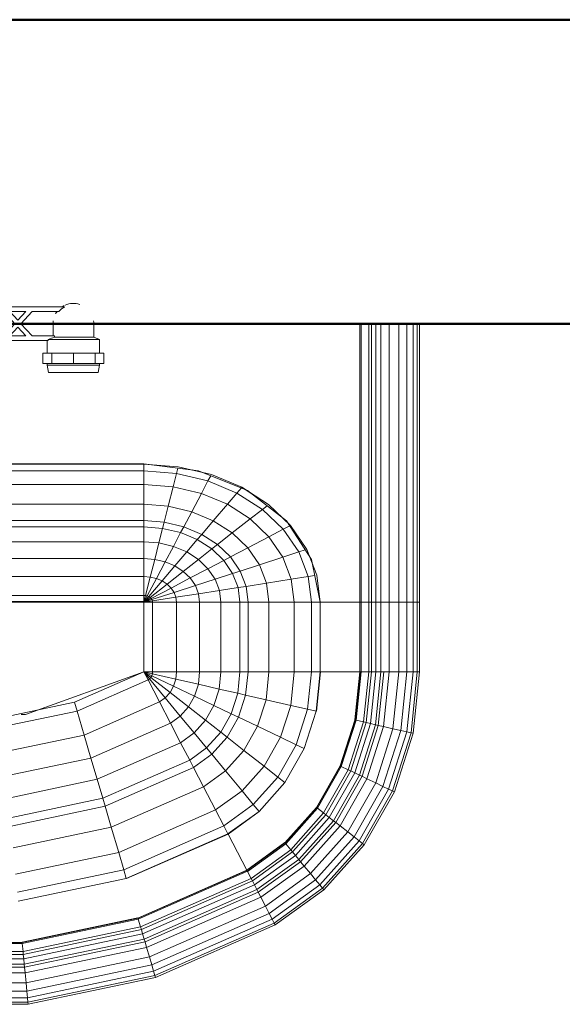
# Model space of a CAD drawing. Header units: millimetres. Extents: x 19410 to 41495, y 2709 to 43021.
# Tile 22 of 61: x 21825 to 22182, y 42128 to 42776. Entities that reach past the tile are written whole.
import ezdxf

# ---------------------------------------------------------------- set-up
doc = ezdxf.new("R2010")
doc.units = ezdxf.units.MM
for name, color, linetype, lineweight in [('A-WALL-____-MCUT', 113, 'Continuous', 50), ('A-WALL-____-OTLN', 113, 'Continuous', 20), ('M-EQPM-____-OTLN', 50, 'Continuous', 20)]:
    doc.layers.add(name, color=color, linetype=linetype, lineweight=lineweight)

# ---------------------------------------------------------------- blocks, each defined once
blk = doc.blocks.new('Прямая форма - 83 new-608916-В_Этаж 02_Вентиляция')
at = {"layer": 'M-EQPM-____-OTLN', "color": 253}
for p, q in [((260.87, 0), (260.87, -183.24)), ((260.84, -183.27), (260.84, 0)), ((261.6, -183.27), (261.6, 0)), ((266.64, -183.27), (266.64, 0)), ((268.48, -183.27), (268.48, 0)), ((271.3, -183.27), (271.3, 0)), ((274.68, -183.27), (274.68, 0)), ((280.15, -183.27), (280.15, 0)), ((286.45, -183.27), (286.45, 0)), ((291.73, -183.27), (291.73, 0)), ((295.82, -183.27), (295.82, 0)), ((298.6, -183.27), (298.6, 0)), ((299.99, -183.27), (299.99, 0)), ((118.83, -96.84), (21.06, -96.84)), ((21.39, -92.32), (118.83, -92.32)), ((118.83, -92.28), (21.4, -92.28)), ((154.66, -96.74), (118.83, -92.28)), ((118.83, -92.32), (118.83, -96.84)), ((118.83, -92.32), (141.45, -94.07)), ((118.83, -96.84), (118.83, -92.32)), ((118.83, -96.84), (118.83, -105.76)), ((140.32, -98.51), (118.83, -96.84)), ((118.83, -105.76), (118.83, -96.84)), ((141.2, -95.06), (140.32, -98.51)), ((141.45, -94.07), (163.2, -99.24)), ((157.58, -97.91), (150.5, -96.22)), ((186.98, -109.66), (154.66, -96.74)), ((140.32, -98.51), (138.11, -107.25)), ((160.99, -103.42), (140.32, -98.51)), ((160.99, -103.42), (156.64, -111.66)), ((162.8, -99.99), (160.99, -103.42)), ((180.04, -111.41), (160.99, -103.42)), ((163.2, -99.24), (183.25, -107.65)), ((118.83, -105.76), (18.71, -105.76)), ((118.83, -105.76), (118.83, -118.79)), ((138.11, -107.25), (118.83, -105.76)), ((118.83, -118.79), (118.83, -105.76)), ((138.11, -107.25), (134.86, -120.03)), ((156.64, -111.66), (138.11, -107.25)), ((182.92, -108.03), (180.04, -111.41)), ((183.25, -107.65), (200.82, -118.96)), ((189.8, -111.86), (185.36, -109.01)), ((212.64, -129.78), (186.98, -109.66)), ((156.64, -111.66), (150.29, -123.7)), ((173.73, -118.82), (156.64, -111.66)), ((180.04, -111.41), (173.73, -118.82)), ((196.74, -122.16), (180.04, -111.41)), ((118.83, -118.79), (16.37, -118.79)), ((118.83, -118.79), (118.83, -129.56)), ((134.86, -120.03), (118.83, -118.79)), ((118.83, -129.56), (118.83, -118.79)), ((134.86, -120.03), (132.18, -130.59)), ((150.29, -123.7), (134.86, -120.03)), ((173.73, -118.82), (164.5, -129.66)), ((188.7, -128.46), (173.73, -118.82)), ((196.74, -122.16), (188.7, -128.46)), ((199.83, -119.73), (196.74, -122.16)), ((210.44, -135.26), (196.74, -122.16)), ((200.82, -118.96), (215.24, -132.74)), ((150.29, -123.7), (145.03, -133.65)), ((164.5, -129.66), (150.29, -123.7)), ((188.7, -128.46), (176.96, -137.68)), ((200.99, -140.21), (188.7, -128.46)), ((213.45, -131.03), (209.86, -127.6)), ((118.83, -133.71), (14.47, -133.71)), ((118.83, -129.56), (15, -129.56)), ((118.83, -129.56), (118.83, -133.71)), ((132.18, -130.59), (118.83, -129.56)), ((118.83, -133.71), (118.83, -129.56)), ((118.83, -133.71), (118.83, -143.5)), ((131.15, -134.66), (118.83, -133.71)), ((118.83, -143.5), (118.83, -133.71)), ((131.15, -134.66), (128.72, -144.27)), ((132.18, -130.59), (131.15, -134.66)), ((143.01, -137.48), (131.15, -134.66)), ((145.03, -133.65), (132.18, -130.59)), ((145.03, -133.65), (143.01, -137.48)), ((156.87, -138.61), (145.03, -133.65)), ((164.5, -129.66), (156.87, -138.61)), ((176.96, -137.68), (164.5, -129.66)), ((210.44, -135.26), (200.99, -140.21)), ((214.73, -133.01), (210.44, -135.26)), ((220.62, -150.2), (210.44, -135.26)), ((229.11, -155.13), (212.64, -129.78)), ((215.24, -132.74), (225.96, -148.47)), ((143.01, -137.48), (138.23, -146.53)), ((153.93, -142.06), (143.01, -137.48)), ((153.93, -142.06), (146.99, -150.2)), ((156.87, -138.61), (153.93, -142.06)), ((163.51, -148.22), (153.93, -142.06)), ((167.24, -145.29), (156.87, -138.61)), ((176.96, -137.68), (167.24, -145.29)), ((187.18, -147.45), (176.96, -137.68)), ((200.99, -140.21), (187.18, -147.45)), ((210.13, -153.61), (200.99, -140.21)), ((118.83, -143.5), (13.23, -143.5)), ((118.83, -143.5), (118.83, -154.51)), ((128.72, -144.27), (118.83, -143.5)), ((118.83, -154.51), (118.83, -143.5)), ((128.72, -144.27), (125.98, -155.06)), ((138.23, -146.53), (128.72, -144.27)), ((138.23, -146.53), (132.86, -156.7)), ((146.99, -150.2), (138.23, -146.53)), ((163.51, -148.22), (154.68, -155.15)), ((167.24, -145.29), (163.51, -148.22)), ((171.37, -155.74), (163.51, -148.22)), ((175.76, -153.43), (167.24, -145.29)), ((187.18, -147.45), (175.76, -153.43)), ((194.78, -158.6), (187.18, -147.45)), ((224.98, -148.78), (220.62, -150.2)), ((225.96, -148.47), (232.55, -165.53)), ((118.83, -154.51), (11.83, -154.51)), ((118.83, -154.51), (118.83, -166.38)), ((125.98, -155.06), (118.83, -154.51)), ((118.83, -166.38), (118.83, -154.51)), ((125.98, -155.06), (123.03, -166.71)), ((132.86, -156.7), (125.98, -155.06)), ((146.99, -150.2), (139.2, -159.35)), ((154.68, -155.15), (144.76, -162.93)), ((154.68, -155.15), (146.99, -150.2)), ((160.98, -161.18), (154.68, -155.15)), ((175.76, -153.43), (171.37, -155.74)), ((182.09, -162.72), (175.76, -153.43)), ((210.13, -153.61), (194.78, -158.6)), ((220.62, -150.2), (210.13, -153.61)), ((215.75, -168.15), (210.13, -153.61)), ((226.89, -166.41), (220.62, -150.2)), ((229.73, -158.23), (227.69, -152.95)), ((234.78, -183.24), (229.11, -155.13)), ((132.86, -156.7), (127.07, -167.67)), ((139.2, -159.35), (130.79, -169.23)), ((139.2, -159.35), (132.86, -156.7)), ((144.76, -162.93), (139.2, -159.35)), ((160.98, -161.18), (149.32, -167.29)), ((171.37, -155.74), (160.98, -161.18)), ((165.67, -168.05), (160.98, -161.18)), ((177.21, -164.3), (171.37, -155.74)), ((194.78, -158.6), (182.09, -162.72)), ((199.45, -170.69), (194.78, -158.6)), ((118.83, -166.38), (9.11, -166.38)), ((118.83, -166.38), (118.83, -178.78)), ((123.03, -166.71), (118.83, -166.38)), ((118.83, -178.78), (118.83, -166.38)), ((123.03, -166.71), (119.94, -178.86)), ((127.07, -167.67), (121.02, -179.12)), ((127.07, -167.67), (123.03, -166.71)), ((130.79, -169.23), (127.07, -167.67)), ((144.76, -162.93), (134.05, -171.33)), ((149.32, -167.29), (136.73, -173.89)), ((149.32, -167.29), (144.76, -162.93)), ((152.71, -172.26), (149.32, -167.29)), ((165.67, -168.05), (152.71, -172.26)), ((177.21, -164.3), (165.67, -168.05)), ((168.55, -175.51), (165.67, -168.05)), ((182.09, -162.72), (177.21, -164.3)), ((180.8, -173.6), (177.21, -164.3)), ((185.98, -172.79), (182.09, -162.72)), ((215.75, -168.15), (199.45, -170.69)), ((226.89, -166.41), (215.75, -168.15)), ((217.65, -183.27), (215.75, -168.15)), ((231.25, -165.73), (226.89, -166.41)), ((229.01, -183.27), (226.89, -166.41)), ((232.55, -165.53), (234.78, -183.27)), ((130.79, -169.23), (122.01, -179.53)), ((134.05, -171.33), (122.88, -180.09)), ((136.73, -173.89), (123.59, -180.77)), ((134.05, -171.33), (130.79, -169.23)), ((136.73, -173.89), (134.05, -171.33)), ((138.72, -176.81), (136.73, -173.89)), ((152.71, -172.26), (138.72, -176.81)), ((154.8, -177.66), (152.71, -172.26)), ((180.8, -173.6), (168.55, -175.51)), ((185.98, -172.79), (180.8, -173.6)), ((182.02, -183.27), (180.8, -173.6)), ((199.45, -170.69), (185.98, -172.79)), ((187.3, -183.27), (185.98, -172.79)), ((201.03, -183.27), (199.45, -170.69)), ((118.83, -178.78), (-118.83, -178.78)), ((118.83, -178.78), (118.83, -182.73)), ((119.94, -178.86), (118.83, -178.78)), ((118.83, -182.73), (118.83, -178.78)), ((119.94, -178.86), (118.83, -183.27)), ((121.02, -179.12), (118.83, -183.27)), ((122.01, -179.53), (118.83, -183.27)), ((122.88, -180.09), (118.83, -183.27)), ((123.59, -180.77), (118.83, -183.27)), ((121.02, -179.12), (119.94, -178.86)), ((122.01, -179.53), (121.02, -179.12)), ((122.88, -180.09), (122.01, -179.53)), ((123.59, -180.77), (122.88, -180.09)), ((124.12, -181.55), (123.59, -180.77)), ((138.72, -176.81), (124.12, -181.55)), ((139.94, -179.98), (124.45, -182.4)), ((139.94, -179.98), (138.72, -176.81)), ((154.8, -177.66), (139.94, -179.98)), ((140.36, -183.27), (139.94, -179.98)), ((168.55, -175.51), (154.8, -177.66)), ((155.5, -183.27), (154.8, -177.66)), ((169.53, -183.27), (168.55, -175.51)), ((5.34, -182.73), (118.83, -182.73)), ((118.83, -183.27), (7.32, -183.27)), ((124.12, -181.55), (118.83, -183.27)), ((124.45, -182.4), (118.83, -183.27)), ((118.83, -229.07), (118.83, -183.27)), ((118.83, -183.27), (124.56, -183.27)), ((124.56, -183.27), (118.83, -183.27)), ((118.83, -183.27), (118.83, -229.07)), ((124.45, -182.4), (124.12, -181.55)), ((124.56, -183.27), (124.45, -182.4)), ((124.56, -229.09), (124.56, -183.27)), ((124.56, -183.27), (140.36, -183.27)), ((140.36, -183.27), (124.56, -183.27)), ((140.36, -229.09), (140.36, -183.27)), ((140.36, -183.27), (155.5, -183.27)), ((155.5, -183.27), (140.36, -183.27)), ((155.5, -229.09), (155.5, -183.27)), ((155.5, -183.27), (169.53, -183.27)), ((169.53, -183.27), (155.5, -183.27)), ((169.53, -229.09), (169.53, -183.27)), ((169.53, -183.27), (182.02, -183.27)), ((182.02, -183.27), (169.53, -183.27)), ((182.02, -229.09), (182.02, -183.27)), ((182.02, -183.27), (187.3, -183.27)), ((187.3, -183.27), (182.02, -183.27)), ((187.3, -229.09), (187.3, -183.27)), ((187.3, -183.27), (201.03, -183.27)), ((201.03, -183.27), (187.3, -183.27)), ((201.03, -229.09), (201.03, -183.27)), ((201.03, -183.27), (217.65, -183.27)), ((217.65, -183.27), (201.03, -183.27)), ((217.65, -229.09), (217.65, -183.27)), ((217.65, -183.27), (229.01, -183.27)), ((229.01, -183.27), (217.65, -183.27)), ((229.01, -229.09), (229.01, -183.27)), ((229.01, -183.27), (234.78, -183.27)), ((234.78, -183.27), (229.01, -183.27)), ((260.84, -183.24), (234.78, -183.24)), ((234.78, -229.09), (234.78, -183.27)), ((234.78, -183.27), (260.84, -183.27)), ((260.84, -229.09), (260.84, -183.27)), ((261.6, -183.27), (260.87, -183.27)), ((260.87, -183.27), (261.6, -183.27)), ((266.64, -183.27), (261.6, -183.27)), ((261.6, -229.09), (261.6, -183.27)), ((261.6, -183.27), (266.64, -183.27)), ((268.48, -183.27), (266.64, -183.27)), ((266.64, -229.09), (266.64, -183.27)), ((266.64, -183.27), (268.48, -183.27)), ((271.3, -183.27), (268.48, -183.27)), ((268.48, -229.09), (268.48, -183.27)), ((268.48, -183.27), (271.3, -183.27)), ((274.68, -183.27), (271.3, -183.27)), ((271.3, -229.09), (271.3, -183.27)), ((271.3, -183.27), (274.68, -183.27)), ((276.59, -183.27), (274.68, -183.27)), ((274.68, -229.09), (274.68, -183.27)), ((274.68, -183.27), (276.59, -183.27)), ((280.15, -183.27), (276.59, -183.27)), ((276.59, -183.27), (280.15, -183.27)), ((286.45, -183.27), (280.15, -183.27)), ((280.15, -229.09), (280.15, -183.27)), ((280.15, -183.27), (286.45, -183.27)), ((291.73, -183.27), (286.45, -183.27)), ((286.45, -229.09), (286.45, -183.27)), ((286.45, -183.27), (291.73, -183.27)), ((295.82, -183.27), (291.73, -183.27)), ((291.73, -229.09), (291.73, -183.27)), ((291.73, -183.27), (295.82, -183.27)), ((298.6, -183.27), (295.82, -183.27)), ((295.82, -229.09), (295.82, -183.27)), ((295.82, -183.27), (298.6, -183.27)), ((299.99, -183.27), (298.6, -183.27)), ((298.6, -229.09), (298.6, -183.27)), ((298.6, -183.27), (299.99, -183.27)), ((299.99, -229.09), (299.99, -183.27)), ((118.83, -229.09), (41.1, -257.04)), ((73.23, -249.09), (118.83, -229.07)), ((124.56, -229.09), (118.83, -229.09)), ((118.83, -229.09), (124.43, -230.37)), ((118.83, -229.09), (124.56, -229.09)), ((118.83, -229.09), (124.04, -231.59)), ((118.83, -229.09), (124.43, -230.37)), ((118.83, -229.09), (123.41, -232.69)), ((118.83, -229.09), (124.04, -231.59)), ((118.83, -229.09), (122.57, -233.63)), ((118.83, -229.09), (123.41, -232.69)), ((118.83, -229.09), (121.56, -234.36)), ((118.83, -229.09), (122.57, -233.63)), ((121.57, -234.34), (118.85, -229.09)), ((122.57, -233.63), (123.41, -232.69)), ((122.57, -233.63), (123.41, -232.69)), ((123.41, -232.69), (124.04, -231.59)), ((123.41, -232.69), (124.04, -231.59)), ((136.04, -242.61), (123.41, -232.69)), ((136.04, -242.61), (123.41, -232.69)), ((124.04, -231.59), (124.43, -230.37)), ((124.04, -231.59), (124.43, -230.37)), ((138.4, -238.46), (124.04, -231.59)), ((138.4, -238.46), (124.04, -231.59)), ((124.43, -230.37), (124.56, -229.09)), ((124.43, -230.37), (124.56, -229.09)), ((139.86, -233.89), (124.43, -230.37)), ((139.86, -233.89), (124.43, -230.37)), ((140.36, -229.09), (124.56, -229.09)), ((140.36, -229.09), (124.56, -229.09)), ((139.86, -233.89), (140.36, -229.09)), ((139.86, -233.89), (140.36, -229.09)), ((155.5, -229.09), (140.36, -229.09)), ((155.5, -229.09), (140.36, -229.09)), ((154.66, -237.26), (155.5, -229.09)), ((154.66, -237.26), (155.5, -229.09)), ((169.53, -229.09), (155.5, -229.09)), ((169.53, -229.09), (155.5, -229.09)), ((168.36, -240.39), (169.53, -229.09)), ((168.36, -240.39), (169.53, -229.09)), ((182.02, -229.09), (169.53, -229.09)), ((182.02, -229.09), (169.53, -229.09)), ((180.56, -243.17), (182.02, -229.09)), ((180.56, -243.17), (182.02, -229.09)), ((187.3, -229.09), (182.02, -229.09)), ((187.3, -229.09), (182.02, -229.09)), ((185.73, -244.35), (187.3, -229.09)), ((185.73, -244.35), (187.3, -229.09)), ((201.03, -229.09), (187.3, -229.09)), ((201.03, -229.09), (187.3, -229.09)), ((199.15, -247.41), (201.03, -229.09)), ((199.15, -247.41), (201.03, -229.09)), ((217.65, -229.09), (201.03, -229.09)), ((217.65, -229.09), (201.03, -229.09)), ((215.38, -251.11), (217.65, -229.09)), ((215.38, -251.11), (217.65, -229.09)), ((229.01, -229.09), (217.65, -229.09)), ((229.01, -229.09), (217.65, -229.09)), ((226.48, -253.64), (229.01, -229.09)), ((226.48, -253.64), (229.01, -229.09)), ((234.78, -229.09), (229.01, -229.09)), ((234.78, -229.09), (229.01, -229.09)), ((232.12, -254.93), (234.78, -229.09)), ((232.12, -254.93), (234.78, -229.09)), ((232.25, -254.96), (234.91, -229.09)), ((232.25, -254.96), (234.91, -229.09)), ((260.84, -229.09), (234.78, -229.09)), ((234.91, -229.09), (234.78, -229.09)), ((260.71, -229.09), (234.91, -229.09)), ((257.45, -260.7), (260.71, -229.09)), ((257.45, -260.7), (260.71, -229.09)), ((257.58, -260.73), (260.84, -229.09)), ((257.58, -260.73), (260.84, -229.09)), ((257.71, -260.76), (260.97, -229.09)), ((257.71, -260.76), (260.97, -229.09)), ((258.32, -260.9), (261.6, -229.09)), ((258.32, -260.9), (261.6, -229.09)), ((260.84, -229.09), (260.71, -229.09)), ((260.97, -229.09), (260.84, -229.09)), ((261.6, -229.09), (260.97, -229.09)), ((266.64, -229.09), (261.6, -229.09)), ((266.64, -229.09), (261.6, -229.09)), ((263.25, -262.03), (266.64, -229.09)), ((263.25, -262.03), (266.64, -229.09)), ((265.04, -262.43), (268.48, -229.09)), ((265.04, -262.43), (268.48, -229.09)), ((268.48, -229.09), (266.64, -229.09)), ((268.48, -229.09), (266.64, -229.09)), ((267.8, -263.06), (271.3, -229.09)), ((267.8, -263.06), (271.3, -229.09)), ((271.3, -229.09), (268.48, -229.09)), ((271.3, -229.09), (268.48, -229.09)), ((271.1, -263.82), (274.68, -229.09)), ((271.1, -263.82), (274.68, -229.09)), ((274.68, -229.09), (271.3, -229.09)), ((274.68, -229.09), (271.3, -229.09)), ((272.96, -264.24), (276.59, -229.09)), ((272.96, -264.24), (276.59, -229.09)), ((276.59, -229.09), (274.68, -229.09)), ((276.59, -229.09), (274.68, -229.09)), ((276.45, -265.04), (280.15, -229.09)), ((276.45, -265.04), (280.15, -229.09)), ((280.15, -229.09), (276.59, -229.09)), ((280.15, -229.09), (276.59, -229.09)), ((286.45, -229.09), (280.15, -229.09)), ((286.45, -229.09), (280.15, -229.09)), ((282.6, -266.44), (286.45, -229.09)), ((282.6, -266.44), (286.45, -229.09)), ((291.73, -229.09), (286.45, -229.09)), ((291.73, -229.09), (286.45, -229.09)), ((287.76, -267.61), (291.73, -229.09)), ((287.76, -267.61), (291.73, -229.09)), ((295.82, -229.09), (291.73, -229.09)), ((295.82, -229.09), (291.73, -229.09)), ((291.75, -268.53), (295.82, -229.09)), ((291.75, -268.53), (295.82, -229.09)), ((294.47, -269.15), (298.6, -229.09)), ((294.47, -269.15), (298.6, -229.09)), ((298.6, -229.09), (295.82, -229.09)), ((298.6, -229.09), (295.82, -229.09)), ((295.83, -269.46), (299.99, -229.09)), ((295.83, -269.46), (299.99, -229.09)), ((299.99, -229.09), (298.6, -229.09)), ((299.99, -229.09), (298.6, -229.09)), ((74.91, -254.82), (121.57, -234.34)), ((74.91, -254.82), (121.57, -234.34)), ((121.56, -234.36), (122.57, -233.63)), ((121.56, -234.36), (122.57, -233.63)), ((129.09, -248.88), (121.56, -234.36)), ((129.11, -248.85), (121.57, -234.34)), ((132.89, -246.14), (122.57, -233.63)), ((132.89, -246.14), (122.57, -233.63)), ((136.04, -242.61), (138.4, -238.46)), ((136.04, -242.61), (138.4, -238.46)), ((138.4, -238.46), (139.86, -233.89)), ((138.4, -238.46), (139.86, -233.89)), ((152.17, -245.06), (138.4, -238.46)), ((152.17, -245.06), (138.4, -238.46)), ((154.66, -237.26), (139.86, -233.89)), ((154.66, -237.26), (139.86, -233.89)), ((152.17, -245.06), (154.66, -237.26)), ((152.17, -245.06), (154.66, -237.26)), ((168.36, -240.39), (154.66, -237.26)), ((168.36, -240.39), (154.66, -237.26)), ((129.09, -248.88), (132.89, -246.14)), ((129.09, -248.88), (132.89, -246.14)), ((132.89, -246.14), (136.04, -242.61)), ((132.89, -246.14), (136.04, -242.61)), ((142.78, -258.12), (132.89, -246.14)), ((142.78, -258.12), (132.89, -246.14)), ((148.15, -252.12), (136.04, -242.61)), ((148.15, -252.12), (136.04, -242.61)), ((148.15, -252.12), (152.17, -245.06)), ((148.15, -252.12), (152.17, -245.06)), ((164.92, -251.17), (152.17, -245.06)), ((164.92, -251.17), (152.17, -245.06)), ((164.92, -251.17), (168.36, -240.39)), ((164.92, -251.17), (168.36, -240.39)), ((180.56, -243.17), (168.36, -240.39)), ((180.56, -243.17), (168.36, -240.39)), ((176.28, -256.6), (180.56, -243.17)), ((176.28, -256.6), (180.56, -243.17)), ((185.73, -244.35), (180.56, -243.17)), ((185.73, -244.35), (180.56, -243.17)), ((181.08, -258.9), (185.73, -244.35)), ((181.08, -258.9), (185.73, -244.35)), ((199.15, -247.41), (185.73, -244.35)), ((199.15, -247.41), (185.73, -244.35)), ((24.73, -259.3), (73.23, -249.09)), ((74.91, -254.82), (73.23, -249.09)), ((74.91, -254.82), (73.23, -249.09)), ((79.55, -270.61), (129.11, -248.85)), ((79.55, -270.61), (129.11, -248.85)), ((136.31, -262.79), (129.09, -248.88)), ((136.33, -262.77), (129.11, -248.85)), ((142.78, -258.12), (148.15, -252.12)), ((142.78, -258.12), (148.15, -252.12)), ((159.36, -260.93), (148.15, -252.12)), ((159.36, -260.93), (148.15, -252.12)), ((159.36, -260.93), (164.92, -251.17)), ((159.36, -260.93), (164.92, -251.17)), ((176.28, -256.6), (164.92, -251.17)), ((176.28, -256.6), (164.92, -251.17)), ((193.57, -264.88), (199.15, -247.41)), ((193.57, -264.88), (199.15, -247.41)), ((215.38, -251.11), (199.15, -247.41)), ((215.38, -251.11), (199.15, -247.41)), ((208.67, -272.12), (215.38, -251.11)), ((208.67, -272.12), (215.38, -251.11)), ((226.48, -253.64), (215.38, -251.11)), ((226.48, -253.64), (215.38, -251.11)), ((25.3, -265.27), (74.91, -254.82)), ((25.3, -265.27), (74.91, -254.82)), ((41.1, -257.04), (38.15, -257.04)), ((79.55, -270.61), (74.91, -254.82)), ((79.55, -270.61), (74.91, -254.82)), ((136.31, -262.79), (142.78, -258.12)), ((136.31, -262.79), (142.78, -258.12)), ((151.94, -269.23), (142.78, -258.12)), ((151.94, -269.23), (142.78, -258.12)), ((169.35, -268.77), (176.28, -256.6)), ((169.35, -268.77), (176.28, -256.6)), ((173.57, -272.09), (181.08, -258.9)), ((173.57, -272.09), (181.08, -258.9)), ((181.08, -258.9), (176.28, -256.6)), ((181.08, -258.9), (176.28, -256.6)), ((193.57, -264.88), (181.08, -258.9)), ((193.57, -264.88), (181.08, -258.9)), ((219, -277.06), (226.48, -253.64)), ((219, -277.06), (226.48, -253.64)), ((224.25, -279.58), (232.12, -254.93)), ((224.25, -279.58), (232.12, -254.93)), ((232.12, -254.93), (226.48, -253.64)), ((232.12, -254.93), (226.48, -253.64)), ((232.25, -254.96), (232.12, -254.93)), ((232.25, -254.96), (232.12, -254.93)), ((84, -285.74), (136.33, -262.77)), ((84, -285.74), (136.33, -262.77)), ((143, -275.69), (136.31, -262.79)), ((143.01, -275.66), (136.33, -262.77)), ((151.94, -269.23), (159.36, -260.93)), ((151.94, -269.23), (159.36, -260.93)), ((169.35, -268.77), (159.36, -260.93)), ((169.35, -268.77), (159.36, -260.93)), ((184.55, -280.71), (193.57, -264.88)), ((184.55, -280.71), (193.57, -264.88)), ((208.67, -272.12), (193.57, -264.88)), ((208.67, -272.12), (193.57, -264.88)), ((247.94, -290.92), (257.58, -260.73)), ((247.94, -290.92), (257.58, -260.73)), ((248.06, -290.98), (257.71, -260.76)), ((248.06, -290.98), (257.71, -260.76)), ((248.63, -291.25), (258.32, -260.9)), ((248.63, -291.25), (258.32, -260.9)), ((253.22, -293.45), (263.25, -262.03)), ((253.22, -293.45), (263.25, -262.03)), ((254.88, -294.24), (265.04, -262.43)), ((254.88, -294.24), (265.04, -262.43)), ((257.45, -260.7), (257.58, -260.73)), ((257.58, -260.73), (257.45, -260.7)), ((257.45, -295.47), (267.8, -263.06)), ((257.45, -295.47), (267.8, -263.06)), ((257.71, -260.76), (257.58, -260.73)), ((257.71, -260.76), (257.58, -260.73)), ((258.32, -260.9), (257.71, -260.76)), ((258.32, -260.9), (257.71, -260.76)), ((263.25, -262.03), (258.32, -260.9)), ((263.25, -262.03), (258.32, -260.9)), ((260.52, -296.94), (271.1, -263.82)), ((260.52, -296.94), (271.1, -263.82)), ((262.26, -297.78), (272.96, -264.24)), ((262.26, -297.78), (272.96, -264.24)), ((265.04, -262.43), (263.25, -262.03)), ((265.04, -262.43), (263.25, -262.03)), ((267.8, -263.06), (265.04, -262.43)), ((267.8, -263.06), (265.04, -262.43)), ((265.5, -299.33), (276.45, -265.04)), ((265.5, -299.33), (276.45, -265.04)), ((271.1, -263.82), (267.8, -263.06)), ((271.1, -263.82), (267.8, -263.06)), ((272.96, -264.24), (271.1, -263.82)), ((272.96, -264.24), (271.1, -263.82)), ((276.45, -265.04), (272.96, -264.24)), ((276.45, -265.04), (272.96, -264.24)), ((282.6, -266.44), (276.45, -265.04)), ((282.6, -266.44), (276.45, -265.04)), ((26.87, -281.7), (79.55, -270.61)), ((26.87, -281.7), (79.55, -270.61)), ((84, -285.74), (79.55, -270.61)), ((84, -285.74), (79.55, -270.61)), ((143, -275.69), (151.94, -269.23)), ((143, -275.69), (151.94, -269.23)), ((160.1, -279.12), (151.94, -269.23)), ((160.1, -279.12), (151.94, -269.23)), ((160.1, -279.12), (169.35, -268.77)), ((160.1, -279.12), (169.35, -268.77)), ((173.57, -272.09), (169.35, -268.77)), ((173.57, -272.09), (169.35, -268.77)), ((271.23, -302.07), (282.6, -266.44)), ((271.23, -302.07), (282.6, -266.44)), ((276.02, -304.37), (287.76, -267.61)), ((276.02, -304.37), (287.76, -267.61)), ((279.74, -306.15), (291.75, -268.53)), ((279.74, -306.15), (291.75, -268.53)), ((282.27, -307.36), (294.47, -269.15)), ((282.27, -307.36), (294.47, -269.15)), ((287.76, -267.61), (282.6, -266.44)), ((287.76, -267.61), (282.6, -266.44)), ((283.54, -307.97), (295.83, -269.46)), ((283.54, -307.97), (295.83, -269.46)), ((291.75, -268.53), (287.76, -267.61)), ((291.75, -268.53), (287.76, -267.61)), ((294.47, -269.15), (291.75, -268.53)), ((294.47, -269.15), (291.75, -268.53)), ((295.83, -269.46), (294.47, -269.15)), ((295.83, -269.46), (294.47, -269.15)), ((88.13, -299.76), (143.01, -275.66)), ((88.13, -299.76), (143.01, -275.66)), ((148.95, -287.16), (143, -275.69)), ((148.97, -287.14), (143.01, -275.66)), ((163.55, -283.3), (173.57, -272.09)), ((163.55, -283.3), (173.57, -272.09)), ((184.55, -280.71), (173.57, -272.09)), ((184.55, -280.71), (173.57, -272.09)), ((197.84, -291.15), (208.67, -272.12)), ((197.84, -291.15), (208.67, -272.12)), ((206.92, -298.28), (219, -277.06)), ((206.92, -298.28), (219, -277.06)), ((219, -277.06), (208.67, -272.12)), ((219, -277.06), (208.67, -272.12)), ((224.25, -279.58), (219, -277.06)), ((224.25, -279.58), (219, -277.06)), ((148.95, -287.16), (160.1, -279.12)), ((148.95, -287.16), (160.1, -279.12)), ((151.47, -292.02), (163.55, -283.3)), ((151.47, -292.02), (163.55, -283.3)), ((163.55, -283.3), (160.1, -279.12)), ((163.55, -283.3), (160.1, -279.12)), ((172.52, -294.17), (163.55, -283.3)), ((172.52, -294.17), (163.55, -283.3)), ((172.52, -294.17), (184.55, -280.71)), ((172.52, -294.17), (184.55, -280.71)), ((197.84, -291.15), (184.55, -280.71)), ((197.84, -291.15), (184.55, -280.71)), ((211.54, -301.9), (224.25, -279.58)), ((224.25, -279.58), (211.54, -301.9)), ((28.37, -297.46), (84, -285.74)), ((28.37, -297.46), (84, -285.74)), ((88.13, -299.76), (84, -285.74)), ((88.13, -299.76), (84, -285.74)), ((91.79, -312.24), (148.97, -287.14)), ((91.79, -312.24), (148.97, -287.14)), ((151.47, -292.02), (148.95, -287.16)), ((151.49, -291.99), (148.97, -287.14)), ((183.37, -307.32), (197.84, -291.15)), ((183.37, -307.32), (197.84, -291.15)), ((206.92, -298.28), (197.84, -291.15)), ((206.92, -298.28), (197.84, -291.15)), ((247.94, -290.92), (232.37, -318.27)), ((232.37, -318.27), (247.94, -290.92)), ((232.48, -318.35), (248.06, -290.98)), ((232.48, -318.35), (248.06, -290.98)), ((232.98, -318.74), (248.63, -291.25)), ((232.98, -318.74), (248.63, -291.25)), ((248.06, -290.98), (247.94, -290.92)), ((248.06, -290.98), (247.94, -290.92)), ((248.63, -291.25), (248.06, -290.98)), ((248.63, -291.25), (248.06, -290.98)), ((253.22, -293.45), (248.63, -291.25)), ((253.22, -293.45), (248.63, -291.25)), ((93.35, -317.52), (151.49, -291.99)), ((93.35, -317.52), (151.49, -291.99)), ((158.02, -304.64), (151.47, -292.02)), ((158.03, -304.61), (151.49, -291.99)), ((158.02, -304.64), (172.52, -294.17)), ((158.02, -304.64), (172.52, -294.17)), ((183.37, -307.32), (172.52, -294.17)), ((183.37, -307.32), (172.52, -294.17)), ((237.01, -321.91), (253.22, -293.45)), ((237.01, -321.91), (253.22, -293.45)), ((238.47, -323.06), (254.88, -294.24)), ((238.47, -323.06), (254.88, -294.24)), ((240.73, -324.84), (257.45, -295.47)), ((240.73, -324.84), (257.45, -295.47)), ((243.43, -326.96), (260.52, -296.94)), ((243.43, -326.96), (260.52, -296.94)), ((244.96, -328.16), (262.26, -297.78)), ((244.96, -328.16), (262.26, -297.78)), ((254.88, -294.24), (253.22, -293.45)), ((254.88, -294.24), (253.22, -293.45)), ((257.45, -295.47), (254.88, -294.24)), ((257.45, -295.47), (254.88, -294.24)), ((260.52, -296.94), (257.45, -295.47)), ((260.52, -296.94), (257.45, -295.47)), ((262.26, -297.78), (260.52, -296.94)), ((262.26, -297.78), (260.52, -296.94)), ((265.5, -299.33), (262.26, -297.78)), ((265.5, -299.33), (262.26, -297.78)), ((29.77, -312.05), (88.13, -299.76)), ((29.77, -312.05), (88.13, -299.76)), ((91.79, -312.24), (88.13, -299.76)), ((91.79, -312.24), (88.13, -299.76)), ((190.79, -316.32), (206.92, -298.28)), ((190.79, -316.32), (206.92, -298.28)), ((194.56, -320.89), (211.54, -301.9)), ((211.54, -301.9), (194.56, -320.89)), ((211.54, -301.9), (206.92, -298.28)), ((211.54, -301.9), (206.92, -298.28)), ((247.81, -330.39), (265.5, -299.33)), ((247.81, -330.39), (265.5, -299.33)), ((252.85, -334.35), (271.23, -302.07)), ((252.85, -334.35), (271.23, -302.07)), ((257.07, -337.66), (276.02, -304.37)), ((257.07, -337.66), (276.02, -304.37)), ((271.23, -302.07), (265.5, -299.33)), ((271.23, -302.07), (265.5, -299.33)), ((276.02, -304.37), (271.23, -302.07)), ((276.02, -304.37), (271.23, -302.07)), ((279.74, -306.15), (276.02, -304.37)), ((279.74, -306.15), (276.02, -304.37)), ((97.38, -331.24), (158.03, -304.61)), ((97.38, -331.24), (158.03, -304.61)), ((165.94, -319.91), (158.02, -304.64)), ((165.96, -319.88), (158.03, -304.61)), ((165.94, -319.91), (183.37, -307.32)), ((165.94, -319.91), (183.37, -307.32)), ((190.79, -316.32), (183.37, -307.32)), ((190.79, -316.32), (183.37, -307.32)), ((260.34, -340.23), (279.74, -306.15)), ((260.34, -340.23), (279.74, -306.15)), ((262.56, -341.98), (282.27, -307.36)), ((262.56, -341.98), (282.27, -307.36)), ((263.67, -342.85), (283.54, -307.97)), ((263.67, -342.85), (283.54, -307.97)), ((282.27, -307.36), (279.74, -306.15)), ((282.27, -307.36), (279.74, -306.15)), ((283.54, -307.97), (282.27, -307.36)), ((283.54, -307.97), (282.27, -307.36)), ((31.01, -325.04), (91.79, -312.24)), ((31.01, -325.04), (91.79, -312.24)), ((93.35, -317.52), (91.79, -312.24)), ((93.35, -317.52), (91.79, -312.24)), ((171.36, -330.35), (190.79, -316.32)), ((171.36, -330.35), (190.79, -316.32)), ((194.56, -320.89), (190.79, -316.32)), ((194.56, -320.89), (190.79, -316.32)), ((31.53, -330.54), (93.35, -317.52)), ((31.53, -330.54), (93.35, -317.52)), ((97.38, -331.24), (93.35, -317.52)), ((97.38, -331.24), (93.35, -317.52)), ((102.26, -347.85), (165.96, -319.88)), ((102.26, -347.85), (165.96, -319.88)), ((171.36, -330.35), (165.94, -319.91)), ((171.37, -330.33), (165.96, -319.88)), ((174.11, -335.65), (194.56, -320.89)), ((174.11, -335.65), (194.56, -320.89)), ((194.65, -320.99), (174.17, -335.77)), ((174.17, -335.77), (194.65, -320.99)), ((194.65, -320.99), (194.56, -320.89)), ((194.65, -320.99), (194.56, -320.89)), ((232.37, -318.27), (211.59, -341.52)), ((211.59, -341.52), (232.37, -318.27)), ((211.67, -341.62), (232.48, -318.35)), ((211.67, -341.62), (232.48, -318.35)), ((212.08, -342.12), (232.98, -318.74)), ((212.08, -342.12), (232.98, -318.74)), ((215.37, -346.11), (237.01, -321.91)), ((215.37, -346.11), (237.01, -321.91)), ((216.57, -347.56), (238.47, -323.06)), ((216.57, -347.56), (238.47, -323.06)), ((232.48, -318.35), (232.37, -318.27)), ((232.48, -318.35), (232.37, -318.27)), ((232.98, -318.74), (232.48, -318.35)), ((232.98, -318.74), (232.48, -318.35)), ((237.01, -321.91), (232.98, -318.74)), ((237.01, -321.91), (232.98, -318.74)), ((238.47, -323.06), (237.01, -321.91)), ((238.47, -323.06), (237.01, -321.91)), ((240.73, -324.84), (238.47, -323.06)), ((240.73, -324.84), (238.47, -323.06)), ((105.6, -359.2), (171.37, -330.33)), ((105.6, -359.2), (171.37, -330.33)), ((174.12, -335.63), (171.37, -330.33)), ((218.42, -349.8), (240.73, -324.84)), ((218.42, -349.8), (240.73, -324.84)), ((220.62, -352.47), (243.43, -326.96)), ((220.62, -352.47), (243.43, -326.96)), ((221.87, -353.98), (244.96, -328.16)), ((221.87, -353.98), (244.96, -328.16)), ((243.43, -326.96), (240.73, -324.84)), ((243.43, -326.96), (240.73, -324.84)), ((244.96, -328.16), (243.43, -326.96)), ((244.96, -328.16), (243.43, -326.96)), ((247.81, -330.39), (244.96, -328.16)), ((247.81, -330.39), (244.96, -328.16)), ((32.89, -344.83), (97.38, -331.24)), ((32.89, -344.83), (97.38, -331.24)), ((102.26, -347.85), (97.38, -331.24)), ((102.26, -347.85), (97.38, -331.24)), ((107.3, -364.97), (174.12, -335.63)), ((107.3, -364.97), (174.12, -335.63)), ((107.33, -365.1), (174.19, -335.75)), ((107.33, -365.1), (174.19, -335.75)), ((174.17, -335.77), (174.11, -335.65)), ((174.19, -335.75), (174.12, -335.63)), ((174.17, -335.77), (186.47, -359.48)), ((186.5, -359.48), (174.19, -335.75)), ((224.2, -356.81), (247.81, -330.39)), ((224.2, -356.81), (247.81, -330.39)), ((228.31, -361.79), (252.85, -334.35)), ((228.31, -361.79), (252.85, -334.35)), ((252.85, -334.35), (247.81, -330.39)), ((252.85, -334.35), (247.81, -330.39)), ((257.07, -337.66), (252.85, -334.35)), ((257.07, -337.66), (252.85, -334.35)), ((211.5, -341.42), (186.47, -359.48)), ((186.47, -359.48), (211.5, -341.42)), ((186.56, -359.58), (211.59, -341.52)), ((186.56, -359.58), (211.59, -341.52)), ((186.62, -359.7), (211.67, -341.62)), ((186.62, -359.7), (211.67, -341.62)), ((186.91, -360.29), (212.08, -342.12)), ((186.91, -360.29), (212.08, -342.12)), ((211.5, -341.42), (211.59, -341.52)), ((211.59, -341.52), (211.5, -341.42)), ((211.67, -341.62), (211.59, -341.52)), ((211.67, -341.62), (211.59, -341.52)), ((212.08, -342.12), (211.67, -341.62)), ((212.08, -342.12), (211.67, -341.62)), ((215.37, -346.11), (212.08, -342.12)), ((215.37, -346.11), (212.08, -342.12)), ((231.76, -365.97), (257.07, -337.66)), ((231.76, -365.97), (257.07, -337.66)), ((234.43, -369.21), (260.34, -340.23)), ((234.43, -369.21), (260.34, -340.23)), ((236.25, -371.41), (262.56, -341.98)), ((236.25, -371.41), (262.56, -341.98)), ((237.16, -372.51), (263.67, -342.85)), ((237.16, -372.51), (263.67, -342.85)), ((260.34, -340.23), (257.07, -337.66)), ((260.34, -340.23), (257.07, -337.66)), ((262.56, -341.98), (260.34, -340.23)), ((262.56, -341.98), (260.34, -340.23)), ((263.67, -342.85), (262.56, -341.98)), ((263.67, -342.85), (262.56, -341.98)), ((34.54, -362.11), (102.26, -347.85)), ((34.54, -362.11), (102.26, -347.85)), ((105.6, -359.2), (102.26, -347.85)), ((105.6, -359.2), (102.26, -347.85)), ((189.31, -364.92), (215.37, -346.11)), ((189.31, -364.92), (215.37, -346.11)), ((190.19, -366.61), (216.57, -347.56)), ((190.19, -366.61), (216.57, -347.56)), ((216.57, -347.56), (215.37, -346.11)), ((216.57, -347.56), (215.37, -346.11)), ((218.42, -349.8), (216.57, -347.56)), ((218.42, -349.8), (216.57, -347.56)), ((191.54, -369.2), (218.42, -349.8)), ((191.54, -369.2), (218.42, -349.8)), ((193.14, -372.31), (220.62, -352.47)), ((193.14, -372.31), (220.62, -352.47)), ((194.06, -374.06), (221.87, -353.98)), ((194.06, -374.06), (221.87, -353.98)), ((220.62, -352.47), (218.42, -349.8)), ((220.62, -352.47), (218.42, -349.8)), ((221.87, -353.98), (220.62, -352.47)), ((221.87, -353.98), (220.62, -352.47)), ((224.2, -356.81), (221.87, -353.98)), ((224.2, -356.81), (221.87, -353.98)), ((35.67, -373.93), (105.6, -359.2)), ((35.67, -373.93), (105.6, -359.2)), ((107.3, -364.97), (105.6, -359.2)), ((107.3, -364.97), (105.6, -359.2)), ((114.96, -391.04), (186.54, -359.61)), ((114.96, -391.04), (186.54, -359.61)), ((115, -391.17), (186.6, -359.73)), ((115, -391.17), (186.6, -359.73)), ((115.17, -391.77), (186.9, -360.28)), ((115.17, -391.77), (186.9, -360.28)), ((186.54, -359.6), (186.47, -359.48)), ((186.5, -359.48), (186.56, -359.6)), ((186.6, -359.72), (186.54, -359.6)), ((186.62, -359.72), (186.56, -359.6)), ((186.9, -360.3), (186.6, -359.72)), ((186.91, -360.27), (186.62, -359.72)), ((189.3, -364.93), (186.9, -360.3)), ((189.31, -364.91), (186.91, -360.27)), ((195.76, -377.34), (224.2, -356.81)), ((195.76, -377.34), (224.2, -356.81)), ((198.76, -383.13), (228.31, -361.79)), ((198.76, -383.13), (228.31, -361.79)), ((228.31, -361.79), (224.2, -356.81)), ((228.31, -361.79), (224.2, -356.81)), ((231.76, -365.97), (228.31, -361.79)), ((231.76, -365.97), (228.31, -361.79)), ((36.24, -379.93), (107.3, -364.97)), ((36.24, -379.93), (107.3, -364.97)), ((107.33, -365.1), (107.3, -364.97)), ((107.33, -365.1), (107.3, -364.97)), ((116.66, -396.81), (189.3, -364.91)), ((116.66, -396.81), (189.3, -364.91)), ((117.19, -398.64), (190.17, -366.6)), ((117.19, -398.64), (190.17, -366.6)), ((118.02, -401.46), (191.52, -369.2)), ((118.02, -401.46), (191.52, -369.2)), ((190.17, -366.62), (189.3, -364.93)), ((190.19, -366.59), (189.31, -364.91)), ((191.52, -369.21), (190.17, -366.62)), ((191.54, -369.19), (190.19, -366.59)), ((193.13, -372.32), (191.52, -369.21)), ((193.14, -372.29), (191.54, -369.19)), ((201.27, -387.98), (231.76, -365.97)), ((201.27, -387.98), (231.76, -365.97)), ((203.22, -391.74), (234.43, -369.21)), ((203.22, -391.74), (234.43, -369.21)), ((234.43, -369.21), (231.76, -365.97)), ((234.43, -369.21), (231.76, -365.97)), ((236.25, -371.41), (234.43, -369.21)), ((236.25, -371.41), (234.43, -369.21)), ((119.02, -404.84), (193.14, -372.29)), ((119.02, -404.84), (193.14, -372.29)), ((119.58, -406.75), (194.04, -374.05)), ((119.58, -406.75), (194.04, -374.05)), ((194.04, -374.07), (193.13, -372.32)), ((194.06, -374.05), (193.14, -372.29)), ((195.73, -377.33), (194.04, -374.07)), ((195.76, -377.33), (194.06, -374.05)), ((204.55, -394.29), (236.25, -371.41)), ((204.55, -394.29), (236.25, -371.41)), ((205.2, -395.58), (237.16, -372.51)), ((205.2, -395.58), (237.16, -372.51)), ((237.16, -372.51), (236.25, -371.41)), ((237.16, -372.51), (236.25, -371.41)), ((120.63, -410.31), (195.76, -377.33)), ((120.63, -410.31), (195.76, -377.33)), ((198.73, -383.11), (195.74, -377.35)), ((198.76, -383.11), (195.76, -377.33)), ((122.48, -416.6), (198.76, -383.11)), ((122.48, -416.6), (198.76, -383.11)), ((124.03, -421.88), (201.26, -387.97)), ((124.03, -421.88), (201.26, -387.97)), ((201.25, -387.96), (198.75, -383.14)), ((201.27, -387.96), (198.77, -383.14)), ((203.2, -391.72), (201.26, -387.99)), ((203.22, -391.72), (201.29, -387.99)), ((114.92, -390.91), (38.82, -406.94)), ((38.82, -406.94), (114.92, -390.91)), ((38.83, -407.07), (114.96, -391.04)), ((38.83, -407.07), (114.96, -391.04)), ((38.84, -407.21), (115, -391.17)), ((38.84, -407.21), (115, -391.17)), ((38.9, -407.83), (115.17, -391.77)), ((38.9, -407.83), (115.17, -391.77)), ((114.92, -390.91), (114.96, -391.04)), ((114.96, -391.04), (114.92, -390.91)), ((115, -391.17), (114.96, -391.04)), ((115, -391.17), (114.96, -391.04)), ((115.17, -391.77), (115, -391.17)), ((115.17, -391.77), (115, -391.17)), ((116.66, -396.81), (115.17, -391.77)), ((116.66, -396.81), (115.17, -391.77)), ((125.23, -425.96), (203.21, -391.73)), ((125.23, -425.96), (203.21, -391.73)), ((126.05, -428.75), (204.54, -394.29)), ((126.05, -428.75), (204.54, -394.29)), ((204.53, -394.28), (203.21, -391.75)), ((204.55, -394.28), (203.24, -391.75)), ((205.2, -395.58), (204.54, -394.3)), ((39.4, -413.08), (116.66, -396.81)), ((39.4, -413.08), (116.66, -396.81)), ((39.58, -414.98), (117.19, -398.64)), ((39.58, -414.98), (117.19, -398.64)), ((39.87, -417.92), (118.02, -401.46)), ((39.87, -417.92), (118.02, -401.46)), ((117.19, -398.64), (116.66, -396.81)), ((117.19, -398.64), (116.66, -396.81)), ((118.02, -401.46), (117.19, -398.64)), ((118.02, -401.46), (117.19, -398.64)), ((119.02, -404.84), (118.02, -401.46)), ((119.02, -404.84), (118.02, -401.46)), ((126.45, -430.14), (205.21, -395.56)), ((126.45, -430.14), (205.21, -395.56)), ((-38.9, -407.83), (38.9, -407.83)), ((-38.9, -407.83), (38.9, -407.83)), ((-38.84, -407.21), (38.84, -407.21)), ((-38.84, -407.21), (38.84, -407.21)), ((-38.83, -407.07), (38.83, -407.07)), ((-38.83, -407.07), (38.83, -407.07)), ((38.82, -406.94), (38.83, -407.07)), ((38.83, -407.07), (38.82, -406.94)), ((38.84, -407.21), (38.83, -407.07)), ((38.84, -407.21), (38.83, -407.07)), ((38.9, -407.83), (38.84, -407.21)), ((38.9, -407.83), (38.84, -407.21)), ((39.4, -413.08), (38.9, -407.83)), ((39.4, -413.08), (38.9, -407.83)), ((40.2, -421.44), (119.02, -404.84)), ((40.2, -421.44), (119.02, -404.84)), ((40.39, -423.42), (119.58, -406.75)), ((40.39, -423.42), (119.58, -406.75)), ((119.58, -406.75), (119.02, -404.84)), ((119.58, -406.75), (119.02, -404.84)), ((120.63, -410.31), (119.58, -406.75)), ((120.63, -410.31), (119.58, -406.75)), ((-39.4, -413.08), (39.4, -413.08)), ((-39.4, -413.08), (39.4, -413.08)), ((39.58, -414.98), (39.4, -413.08)), ((39.58, -414.98), (39.4, -413.08)), ((40.74, -427.13), (120.63, -410.31)), ((40.74, -427.13), (120.63, -410.31)), ((122.48, -416.6), (120.63, -410.31)), ((122.48, -416.6), (120.63, -410.31)), ((-39.86, -417.92), (39.87, -417.92)), ((-39.86, -417.92), (39.87, -417.92)), ((-39.58, -414.98), (39.58, -414.98)), ((-39.58, -414.98), (39.58, -414.98)), ((39.87, -417.92), (39.58, -414.98)), ((39.87, -417.92), (39.58, -414.98)), ((40.2, -421.44), (39.87, -417.92)), ((40.2, -421.44), (39.87, -417.92)), ((41.37, -433.69), (122.48, -416.6)), ((41.37, -433.69), (122.48, -416.6)), ((124.03, -421.88), (122.48, -416.6)), ((124.03, -421.88), (122.48, -416.6)), ((-40.74, -427.13), (40.74, -427.13)), ((-40.74, -427.13), (40.74, -427.13)), ((-40.39, -423.42), (40.39, -423.42)), ((-40.39, -423.42), (40.39, -423.42)), ((-40.2, -421.44), (40.2, -421.44)), ((-40.2, -421.44), (40.2, -421.44)), ((40.39, -423.42), (40.2, -421.44)), ((40.39, -423.42), (40.2, -421.44)), ((40.74, -427.13), (40.39, -423.42)), ((40.74, -427.13), (40.39, -423.42)), ((41.37, -433.69), (40.74, -427.13)), ((41.37, -433.69), (40.74, -427.13)), ((41.89, -439.17), (124.03, -421.88)), ((41.89, -439.17), (124.03, -421.88)), ((42.3, -443.43), (125.23, -425.96)), ((42.3, -443.43), (125.23, -425.96)), ((125.23, -425.96), (124.03, -421.88)), ((125.23, -425.96), (124.03, -421.88)), ((126.05, -428.75), (125.23, -425.96)), ((126.05, -428.75), (125.23, -425.96)), ((-41.37, -433.69), (41.37, -433.69)), ((-41.37, -433.69), (41.37, -433.69)), ((41.89, -439.17), (41.37, -433.69)), ((41.89, -439.17), (41.37, -433.69)), ((42.57, -446.33), (126.05, -428.75)), ((42.57, -446.33), (126.05, -428.75)), ((42.71, -447.77), (126.45, -430.14)), ((42.71, -447.77), (126.45, -430.14)), ((126.45, -430.14), (126.05, -428.75)), ((126.45, -430.14), (126.05, -428.75)), ((-41.89, -439.17), (41.89, -439.17)), ((-41.89, -439.17), (41.89, -439.17)), ((42.3, -443.43), (41.89, -439.17)), ((42.3, -443.43), (41.89, -439.17)), ((-42.57, -446.33), (42.57, -446.33)), ((-42.57, -446.33), (42.57, -446.33)), ((-42.3, -443.43), (42.3, -443.43)), ((-42.3, -443.43), (42.3, -443.43)), ((42.57, -446.33), (42.3, -443.43)), ((42.57, -446.33), (42.3, -443.43)), ((42.71, -447.77), (42.57, -446.33)), ((42.71, -447.77), (42.57, -446.33)), ((-42.71, -447.77), (42.71, -447.77)), ((-42.71, -447.77), (42.71, -447.77))]:
    blk.add_line(p, q, dxfattribs=at)
blk = doc.blocks.new('Прямая форма - FU - 054-609508-В_Этаж 02_Вентиляция')
blk.add_blockref('Прямая форма - 83 new-608916-В_Этаж 02_Вентиляция', (0, 0))
blk = doc.blocks.new('Прямая форма - 83 new-609857-В_Этаж 02_Вентиляция')
at = {"layer": 'A-WALL-____-MCUT', "color": 53}
for p, q in [((1750, 0), (300, 0)), ((300, -200), (1750, -200))]:
    blk.add_line(p, q, dxfattribs=at)
blk = doc.blocks.new('Прямая форма - SW - 005-609858-В_Этаж 02_Вентиляция')
blk.add_blockref('Прямая форма - 83 new-609857-В_Этаж 02_Вентиляция', (0, 0))
blk = doc.blocks.new('83 new_ifc_RVT-1-В_Этаж 02_Вентиляция')
at = {"layer": 'A-WALL-____-OTLN', "color": 253, "lineweight": 20}
blk.add_blockref('Прямая форма - SW - 005-609858-В_Этаж 02_Вентиляция', (20910.28, 42775.83), dxfattribs=at)
at = {"layer": 'M-EQPM-____-OTLN', "color": 253, "lineweight": 20}
blk.add_blockref('Прямая форма - FU - 054-609508-В_Этаж 02_Вентиляция', (21787.83, 42575.83), dxfattribs=at)
blk = doc.blocks.new('VTp_724_0 Водорозетка двойная - VTp_724_0-V1-В_Этаж 02_Вентиляция')
at = {"layer": 'M-EQPM-____-OTLN'}
for p, q in [((66.71, 11), (-66.71, 11)), ((-62.98, 8), (-45.3, 8)), ((-45.3, 8), (-38.02, 0)), ((-36, 2.23), (-41.25, 8)), ((-41.25, 8), (-30.75, 8)), ((-30.75, 8), (-36, 2.23)), ((-33.98, 0), (-26.7, 8)), ((-26.7, 8), (-9.3, 8)), ((-9.3, 8), (-2.02, 0)), ((0, 2.23), (-5.25, 8)), ((-5.25, 8), (5.25, 8)), ((5.25, 8), (0, 2.23)), ((2.02, 0), (9.3, 8)), ((9.3, 8), (26.7, 8)), ((26.7, 8), (33.98, 0)), ((36, 2.23), (30.75, 8)), ((30.75, 8), (41.25, 8)), ((41.25, 8), (36, 2.23)), ((38.02, 0), (45.3, 8)), ((45.3, 8), (62.98, 8)), ((-85.9, 0), (-85.9, -8.8)), ((-59.1, -8), (-59.1, 0)), ((-38.02, 0), (-45.3, -8)), ((-26.7, -8), (-33.98, 0)), ((-2.02, 0), (-9.3, -8)), ((9.3, -8), (2.02, 0)), ((33.98, 0), (26.7, -8)), ((45.3, -8), (38.02, 0)), ((59.1, 0), (59.1, -8)), ((85.9, -8.8), (85.9, 0)), ((-41.25, -8), (-36, -2.23)), ((-36, -2.23), (-30.75, -8)), ((-5.25, -8), (0, -2.23)), ((0, -2.23), (5.25, -8)), ((30.75, -8), (36, -2.23)), ((36, -2.23), (41.25, -8)), ((-85.9, -8.8), (-89.75, -10.4)), ((-89.75, -10.4), (-89.75, -19.4)), ((-89.75, -10.4), (-55.99, -10.4)), ((-85.9, -8.8), (-60.07, -8.8)), ((-45.3, -8), (-60.07, -8)), ((-60.07, -8), (-60.07, -8.8)), ((-55.99, -10.4), (-55.99, -11)), ((-55.99, -11), (55.99, -11)), ((-55.25, -19.4), (-55.25, -11)), ((-30.75, -8), (-41.25, -8)), ((-9.3, -8), (-26.7, -8)), ((5.25, -8), (-5.25, -8)), ((26.7, -8), (9.3, -8)), ((41.25, -8), (30.75, -8)), ((60.07, -8), (45.3, -8)), ((55.25, -11), (55.25, -19.4)), ((55.99, -10.4), (89.75, -10.4)), ((55.99, -11), (55.99, -10.4)), ((60.07, -8.8), (60.07, -8)), ((60.07, -8.8), (85.9, -8.8)), ((89.75, -10.4), (85.9, -8.8)), ((89.75, -19.4), (89.75, -10.4)), ((-92.58, -19.4), (-86.7, -19.4)), ((-92.58, -26.1), (-92.58, -19.4)), ((-86.7, -19.4), (-72.5, -19.4)), ((-86.7, -26.1), (-86.7, -19.4)), ((-72.5, -19.4), (-58.3, -19.4)), ((-72.5, -26.1), (-72.5, -19.4)), ((-58.3, -19.4), (-52.42, -19.4)), ((-58.3, -19.4), (-58.3, -26.1)), ((-52.42, -26.1), (-52.42, -19.4)), ((52.42, -19.4), (58.3, -19.4)), ((52.42, -26.1), (52.42, -19.4)), ((58.3, -19.4), (72.5, -19.4)), ((58.3, -26.1), (58.3, -19.4)), ((72.5, -19.4), (86.7, -19.4)), ((72.5, -26.1), (72.5, -19.4)), ((86.7, -19.4), (92.58, -19.4)), ((86.7, -19.4), (86.7, -26.1)), ((92.58, -26.1), (92.58, -19.4)), ((-86.7, -26.1), (-92.58, -26.1)), ((-89.75, -26.1), (-89.75, -27.2)), ((-89.75, -27.2), (-88.85, -32)), ((-89.75, -27.2), (-55.25, -27.2)), ((-88.85, -32), (-56.15, -32)), ((-72.5, -26.1), (-86.7, -26.1)), ((-58.3, -26.1), (-72.5, -26.1)), ((-52.42, -26.1), (-58.3, -26.1)), ((-56.15, -32), (-55.25, -27.2)), ((-55.25, -27.2), (-55.25, -26.1)), ((58.3, -26.1), (52.42, -26.1)), ((55.25, -26.1), (55.25, -27.2)), ((55.25, -27.2), (56.15, -32)), ((55.25, -27.2), (89.75, -27.2)), ((56.15, -32), (88.85, -32)), ((72.5, -26.1), (58.3, -26.1)), ((86.7, -26.1), (72.5, -26.1)), ((92.58, -26.1), (86.7, -26.1)), ((88.85, -32), (89.75, -27.2)), ((89.75, -27.2), (89.75, -26.1))]:
    blk.add_line(p, q, dxfattribs=at)
for centre, radius, start, end in [((-72.5, 0), 13.4, 66.35114, 120), ((72.5, 0), 13.4, 71.89097, 113.64886), ((-72.5, 0), 13.4, 53.69347, 63.10636), ((-72.5, 0), 13.4, 32.67419, 37.02644), ((-72.5, 0), 13.4, 31.22231, 36.91825), ((-72.5, 0), 13.4, 29.20907, 36.65641), ((72.5, 0), 13.4, 143.34359, 150.79093), ((72.5, 0), 13.4, 143.08175, 148.77769), ((72.5, 0), 13.4, 142.97356, 147.32581), ((72.5, 0), 13.4, 116.89364, 126.30653), ((-72.5, 0), 13.4, 171.7848, 180), ((-72.5, 0), 13.4, 360, 8.16795), ((-72.5, 0), 13.4, 0, 7.43914), ((72.5, 0), 13.4, 171.83205, 180), ((72.5, 0), 13.4, 172.56086, 180), ((72.5, 0), 13.4, 0, 8.2152), ((-212.07, -402.15), 421.7, 68.27635, 68.87145), ((212.07, -402.15), 421.7, 111.12855, 111.72365)]:
    blk.add_arc(centre, radius, start, end, dxfattribs=at)
for points in [[(-66.71, 11), (-65.99, 10.62), (-64.66, 9.75), (-63.51, 8.62), (-62.98, 8)], [(62.98, 8), (63.51, 8.62), (64.66, 9.75), (65.99, 10.62), (66.71, 11)]]:
    blk.add_open_spline(points, degree=3, dxfattribs=at)

msp = doc.modelspace()

# ---------------------------------------------------------------- block references
at = {"lineweight": 9}
msp.add_blockref('83 new_ifc_RVT-1-В_Этаж 02_Вентиляция', (0, 0), dxfattribs=at)
at = {"layer": 'M-EQPM-____-OTLN'}
msp.add_blockref('VTp_724_0 Водорозетка двойная - VTp_724_0-V1-В_Этаж 02_Вентиляция', (21787.83, 42575.83), dxfattribs=at)

doc.saveas('drawing.dxf')
